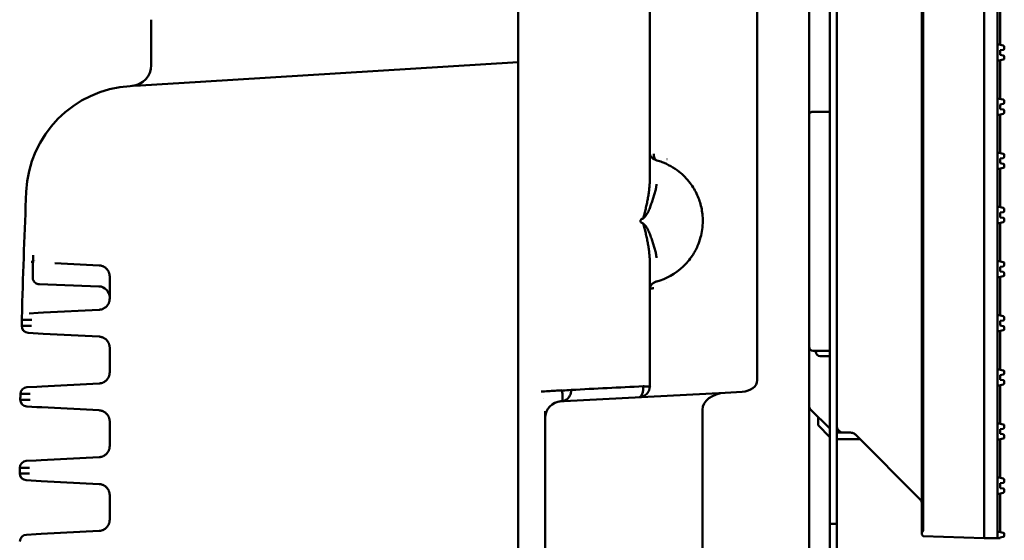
# Model space of a CAD drawing. Header units: millimetres. Extents: x 0 to 14369, y -869 to 2970.
# Tile 149 of 256: x 414 to 485, y 2136 to 2174. Entities that reach past the tile are written whole.
import ezdxf

# ---------------------------------------------------------------- set-up
doc = ezdxf.new("R2010")
doc.units = ezdxf.units.MM
doc.header["$LTSCALE"] = 10
doc.layers.add('Sichtbar (ISO)', color=7, linetype='Continuous', lineweight=50)

msp = doc.modelspace()

# ---------------------------------------------------------------- linework, layer by layer
at = {"layer": 'Sichtbar (ISO)'}
for p, q in [((472.631, 2637.664), (472.631, 2135.364)), ((473.131, 2637.664), (473.131, 2135.364)), ((479.281, 2137.004), (479.281, 2636.024)), ((479.281, 2636.024), (479.281, 2137.004)), ((479.367, 2137.266), (479.367, 2635.761)), ((479.367, 2635.761), (479.367, 2137.266)), ((483.781, 2635.915), (483.781, 2137.112)), ((483.781, 2137.112), (483.781, 2635.915)), ((467.391, 2545.838), (467.391, 2148.009)), ((471.131, 2160.717), (471.131, 2305.348)), ((459.631, 2164.44), (459.631, 2229.366)), ((450.131, 2044.16), (450.131, 2209.776)), ((484.731, 2172.265), (484.731, 2174.965)), ((484.931, 2172.221), (484.931, 2175.01)), ((423.631, 2174.035), (423.631, 2170.753)), ((485.152, 2172.172), (484.731, 2172.265)), ((484.731, 2172.265), (484.731, 2171.059)), ((485.231, 2171.961), (485.231, 2172.074)), ((484.931, 2171.832), (485.145, 2171.862)), ((484.931, 2171.832), (484.931, 2171.492)), ((485.145, 2171.462), (484.931, 2171.492)), ((485.231, 2171.25), (485.231, 2171.363)), ((450.131, 2170.963), (427.187, 2169.56)), ((484.731, 2171.059), (485.152, 2171.152)), ((484.731, 2168.359), (484.731, 2171.059)), ((484.931, 2168.315), (484.931, 2171.103)), ((459.631, 2170.176), (459.631, 2170.176)), ((422.112, 2169.25), (422.273, 2169.26)), ((422.242, 2169.257), (422.233, 2169.257)), ((422.354, 2169.264), (422.865, 2169.296)), ((422.865, 2169.296), (427.187, 2169.56)), ((459.631, 2169.18), (459.631, 2169.18)), ((485.152, 2168.266), (484.731, 2168.359)), ((484.731, 2168.359), (484.731, 2167.153)), ((484.931, 2167.926), (485.145, 2167.956)), ((484.931, 2167.926), (484.931, 2167.586)), ((485.231, 2168.055), (485.231, 2168.168)), ((472.631, 2167.386), (471.431, 2167.386)), ((471.431, 2167.386), (472.631, 2167.386)), ((484.731, 2167.153), (485.152, 2167.246)), ((484.731, 2164.449), (484.731, 2167.153)), ((485.145, 2167.556), (484.931, 2167.586)), ((484.931, 2164.404), (484.931, 2167.197)), ((485.231, 2167.344), (485.231, 2167.457)), ((459.631, 2164.44), (459.631, 2164.44)), ((459.631, 2162.471), (459.631, 2164.44)), ((485.152, 2164.355), (484.731, 2164.449)), ((484.731, 2164.449), (484.731, 2163.242)), ((485.231, 2164.145), (485.231, 2164.258)), ((460.876, 2163.982), (460.874, 2163.982)), ((484.931, 2164.016), (485.145, 2164.046)), ((484.931, 2164.016), (484.931, 2163.675)), ((485.145, 2163.645), (484.931, 2163.675)), ((485.231, 2163.434), (485.231, 2163.546)), ((484.731, 2163.242), (485.152, 2163.336)), ((484.731, 2160.542), (484.731, 2163.242)), ((484.931, 2160.498), (484.931, 2163.287)), ((459.459, 2160.968), (459.461, 2160.968)), ((459.81, 2160.961), (459.81, 2160.961)), ((471.131, 2160.717), (471.131, 2158.311)), ((471.131, 2158.311), (471.131, 2160.717)), ((485.152, 2160.449), (484.731, 2160.542)), ((484.731, 2160.542), (484.731, 2159.336)), ((484.931, 2160.109), (485.145, 2160.14)), ((484.931, 2160.109), (484.931, 2159.769)), ((485.231, 2160.239), (485.231, 2160.351)), ((484.731, 2159.336), (485.152, 2159.43)), ((484.731, 2156.636), (484.731, 2159.336)), ((485.145, 2159.739), (484.931, 2159.769)), ((484.931, 2156.592), (484.931, 2159.381)), ((485.231, 2159.527), (485.231, 2159.64)), ((459.459, 2158.062), (459.461, 2158.062)), ((459.81, 2158.068), (459.811, 2158.068)), ((459.852, 2157.946), (459.852, 2157.946)), ((471.131, 2114.717), (471.131, 2158.311)), ((415.096, 2156.554), (414.957, 2156.561)), ((415.124, 2156.552), (415.124, 2156.552)), ((419.873, 2156.304), (416.671, 2156.471)), ((459.631, 2156.557), (459.631, 2154.588)), ((485.152, 2156.543), (484.731, 2156.636)), ((484.731, 2156.636), (484.731, 2155.43)), ((485.231, 2156.332), (485.231, 2156.445)), ((484.931, 2156.203), (485.145, 2156.233)), ((484.931, 2156.203), (484.931, 2155.863)), ((485.145, 2155.833), (484.931, 2155.863)), ((485.231, 2155.621), (485.231, 2155.734)), ((420.631, 2155.505), (420.631, 2153.903)), ((460.873, 2155.045), (460.873, 2155.045)), ((484.731, 2155.43), (485.152, 2155.523)), ((484.731, 2152.73), (484.731, 2155.43)), ((484.931, 2152.686), (484.931, 2155.474)), ((415.557, 2154.941), (419.859, 2154.791)), ((459.631, 2147.601), (459.631, 2154.588)), ((414.811, 2152.839), (415.474, 2152.874)), ((415.474, 2152.874), (415.84, 2152.893)), ((415.84, 2152.893), (419.873, 2153.104)), ((414.338, 2152.365), (414.6, 2152.365)), ((414.6, 2152.365), (414.999, 2152.365)), ((485.152, 2152.637), (484.731, 2152.73)), ((484.731, 2152.73), (484.731, 2151.524)), ((484.931, 2152.297), (485.145, 2152.327)), ((484.931, 2152.297), (484.931, 2151.957)), ((485.231, 2152.426), (485.231, 2152.539)), ((414.509, 2151.933), (414.278, 2151.933)), ((414.278, 2151.933), (414.278, 2151.933)), ((414.989, 2151.933), (414.509, 2151.933)), ((415.462, 2151.395), (414.752, 2151.432)), ((484.731, 2151.524), (485.152, 2151.617)), ((484.731, 2148.824), (484.731, 2151.524)), ((485.145, 2151.927), (484.931, 2151.957)), ((484.931, 2148.779), (484.931, 2151.568)), ((485.231, 2151.715), (485.231, 2151.828)), ((415.827, 2151.376), (415.462, 2151.395)), ((419.873, 2151.164), (415.827, 2151.376)), ((420.631, 2150.365), (420.631, 2148.583)), ((471.431, 2150.134), (472.631, 2150.134)), ((471.431, 2150.134), (472.631, 2150.134)), ((471.631, 2150.134), (471.631, 2150.064)), ((471.631, 2150.064), (471.631, 2150.134)), ((471.931, 2149.764), (472.631, 2149.764)), ((471.931, 2149.764), (472.631, 2149.764)), ((485.152, 2148.73), (484.731, 2148.824)), ((484.731, 2148.824), (484.731, 2147.617)), ((485.231, 2148.52), (485.231, 2148.633)), ((484.931, 2148.391), (485.145, 2148.421)), ((484.931, 2148.391), (484.931, 2148.05)), ((485.145, 2148.02), (484.931, 2148.05)), ((485.231, 2147.809), (485.231, 2147.921)), ((414.656, 2147.511), (415.367, 2147.548)), ((415.367, 2147.548), (415.731, 2147.567)), ((415.731, 2147.567), (419.873, 2147.784)), ((459.405, 2147.564), (459.405, 2147.564)), ((459.628, 2147.59), (459.628, 2147.59)), ((466.3, 2147.181), (465.066, 2147.116)), ((484.731, 2147.617), (485.152, 2147.711)), ((484.731, 2144.917), (484.731, 2147.617)), ((484.931, 2144.873), (484.931, 2147.662)), ((414.408, 2146.613), (414.177, 2146.613)), ((414.177, 2146.613), (414.177, 2146.613)), ((414.183, 2147.029), (414.414, 2147.029)), ((414.183, 2147.029), (414.183, 2147.029)), ((414.887, 2146.613), (414.408, 2146.613)), ((414.414, 2147.029), (414.893, 2147.029)), ((451.931, 2146.703), (451.931, 2146.705)), ((465.065, 2147.116), (453.445, 2146.507)), ((453.504, 2146.511), (453.504, 2146.51)), ((465.065, 2147.116), (465.066, 2147.116)), ((415.36, 2146.08), (414.651, 2146.117)), ((415.724, 2146.061), (415.36, 2146.08)), ((419.873, 2145.844), (415.724, 2146.061)), ((463.431, 2145.874), (463.431, 2127.154)), ((471.218, 2145.933), (472.631, 2144.521)), ((471.218, 2145.933), (471.218, 2145.933)), ((420.631, 2145.045), (420.631, 2143.263)), ((452.074, 2127.731), (452.074, 2145.296)), ((471.781, 2145.371), (471.781, 2144.764)), ((471.781, 2144.764), (472.631, 2143.914)), ((485.152, 2144.824), (484.731, 2144.917)), ((484.731, 2144.917), (484.731, 2143.711)), ((484.931, 2144.484), (485.145, 2144.515)), ((484.931, 2144.484), (484.931, 2144.144)), ((485.231, 2144.614), (485.231, 2144.726)), ((473.131, 2144.235), (473.631, 2144.235)), ((473.631, 2144.235), (473.131, 2144.235)), ((473.131, 2143.764), (474.781, 2143.764)), ((473.631, 2144.235), (474.124, 2144.235)), ((474.124, 2144.235), (473.631, 2144.235)), ((474.328, 2144.192), (474.328, 2144.192)), ((479.134, 2139.432), (474.477, 2144.088)), ((479.134, 2139.432), (474.477, 2144.088)), ((474.781, 2143.764), (474.781, 2143.785)), ((484.731, 2143.711), (485.152, 2143.805)), ((484.731, 2141.011), (484.731, 2143.711)), ((485.145, 2144.114), (484.931, 2144.144)), ((484.931, 2140.967), (484.931, 2143.756)), ((485.231, 2143.902), (485.231, 2144.015)), ((475.052, 2143.514), (475.052, 2143.514)), ((414.608, 2142.188), (415.318, 2142.225)), ((415.318, 2142.225), (415.681, 2142.244)), ((415.681, 2142.244), (419.873, 2142.464)), ((414.134, 2141.701), (414.365, 2141.701)), ((414.134, 2141.701), (414.134, 2141.701)), ((414.365, 2141.701), (414.844, 2141.701)), ((414.364, 2141.29), (414.133, 2141.29)), ((414.133, 2141.29), (414.133, 2141.29)), ((414.842, 2141.29), (414.364, 2141.29)), ((415.316, 2140.762), (414.607, 2140.8)), ((415.68, 2140.743), (415.316, 2140.762)), ((485.152, 2140.918), (484.731, 2141.011)), ((484.731, 2141.011), (484.731, 2139.805)), ((485.231, 2140.707), (485.231, 2140.82)), ((419.873, 2140.524), (415.68, 2140.743)), ((484.931, 2140.578), (485.145, 2140.608)), ((484.931, 2140.578), (484.931, 2140.238)), ((485.145, 2140.208), (484.931, 2140.238)), ((485.231, 2139.996), (485.231, 2140.109)), ((420.631, 2139.725), (420.631, 2137.943)), ((479.134, 2139.432), (479.134, 2139.431)), ((479.281, 2139.785), (479.281, 2139.785)), ((479.281, 2139.785), (479.281, 2139.785)), ((484.731, 2139.805), (485.152, 2139.898)), ((484.731, 2137.105), (484.731, 2139.805)), ((484.931, 2137.061), (484.931, 2139.849)), ((472.631, 2137.664), (472.631, 1635.364)), ((472.631, 2137.664), (473.131, 2137.664)), ((473.131, 2137.664), (473.131, 1635.364)), ((414.617, 2136.869), (415.326, 2136.906)), ((415.326, 2136.906), (415.69, 2136.925)), ((415.69, 2136.925), (419.873, 2137.144)), ((479.281, 2137.004), (479.281, 2136.871)), ((479.281, 2136.871), (479.281, 2137.004)), ((479.281, 2136.871), (479.381, 2136.768)), ((479.381, 2136.768), (479.281, 2136.871)), ((483.781, 2136.614), (479.381, 2136.768)), ((479.381, 2136.768), (483.781, 2136.614)), ((483.781, 2136.813), (483.781, 2137.112)), ((483.781, 2137.112), (483.781, 2136.813)), ((483.781, 2136.614), (483.781, 2136.813)), ((483.781, 2136.614), (484.731, 2136.614)), ((485.152, 2137.012), (484.731, 2137.105)), ((484.731, 2137.105), (484.731, 2136.614)), ((484.931, 2136.614), (484.731, 2136.614)), ((484.931, 2136.672), (485.145, 2136.702)), ((484.931, 2136.672), (484.931, 2136.614)), ((485.231, 2136.801), (485.231, 2136.914))]:
    msp.add_line(p, q, dxfattribs=at)
for centre, radius, start, end in [((485.131, 2172.074), 0.1, 0, 77.5), ((485.131, 2171.961), 0.1, 278, 0), ((485.131, 2171.363), 0.1, 0, 82), ((422.131, 2170.753), 1.5, 274.26925, 0.00299), ((422.131, 2170.753), 1.5, 274.50192, 359.997), ((485.131, 2171.25), 0.1, 282.5, 0), ((422.601, 2161.265), 8, 93.5, 177.48513), ((485.131, 2168.055), 0.1, 278, 0), ((485.131, 2168.168), 0.1, 0, 77.5), ((485.131, 2167.457), 0.1, 0, 82), ((485.131, 2167.344), 0.1, 282.5, 0), ((485.131, 2164.258), 0.1, 0, 77.5), ((485.131, 2164.145), 0.1, 278, 0), ((485.131, 2163.546), 0.1, 0, 82), ((485.131, 2163.434), 0.1, 282.5, 0), ((910.253, 2139.847), 496.123, 177.48515, 178.46412), ((485.131, 2160.239), 0.1, 278, 0), ((485.131, 2160.351), 0.1, 0, 77.5), ((485.131, 2159.64), 0.1, 0, 82), ((485.131, 2159.527), 0.1, 282.5, 0), ((415.604, 2157.028), 0.5, 223.19407, 223.20188), ((485.131, 2156.445), 0.1, 0, 77.5), ((485.131, 2156.332), 0.1, 278, 0), ((485.131, 2155.734), 0.1, 0, 82), ((485.131, 2155.621), 0.1, 282.5, 0), ((419.831, 2153.991), 0.8, 0, 88), ((910.264, 2139.846), 496.133, 178.46412, 178.60401), ((485.131, 2152.426), 0.1, 278, 0), ((485.131, 2152.539), 0.1, 0, 77.5), ((414.778, 2151.931), 0.5, 179.78809, 267), ((485.131, 2151.828), 0.1, 0, 82), ((485.131, 2151.715), 0.1, 282.5, 0), ((471.431, 2150.434), 0.3, 180, 270), ((471.431, 2150.434), 0.3, 180, 270), ((471.931, 2150.064), 0.3, 180, 270), ((471.931, 2150.064), 0.3, 180, 270), ((485.131, 2148.633), 0.1, 0, 77.5), ((485.131, 2148.52), 0.1, 278, 0), ((485.131, 2147.921), 0.1, 0, 82), ((414.682, 2147.011), 0.5, 93, 177.98482), ((485.131, 2147.809), 0.1, 282.5, 0), ((414.677, 2146.617), 0.5, 180.40206, 267), ((453.274, 2145.296), 1.2, 93, 180), ((471.431, 2146.145), 0.3, 180, 224.93211), ((471.431, 2146.145), 0.3, 180, 224.90175), ((471.431, 2146.145), 0.3, 224.93211, 225.0088), ((471.431, 2146.145), 0.3, 224.90175, 225.02216), ((473.631, 2144.735), 0.5, 180, 270), ((473.631, 2144.735), 0.5, 180, 270), ((485.131, 2144.614), 0.1, 278, 0), ((485.131, 2144.726), 0.1, 0, 77.5), ((485.131, 2144.015), 0.1, 0, 82), ((485.131, 2143.902), 0.1, 282.5, 0), ((414.634, 2141.689), 0.5, 93, 178.6017), ((414.633, 2141.299), 0.5, 181.01712, 267), ((485.131, 2140.82), 0.1, 0, 77.5), ((485.131, 2140.707), 0.1, 278, 0), ((485.131, 2140.109), 0.1, 0, 82), ((485.131, 2139.996), 0.1, 282.5, 0), ((414.643, 2136.369), 0.5, 93, 179.21738), ((485.131, 2136.801), 0.1, 278, 0), ((485.131, 2136.914), 0.1, 0, 77.5)]:
    msp.add_arc(centre, radius, start, end, dxfattribs=at)
for centre, major_axis, ratio, start_param, end_param in [((460.277, 2164.362), (-0.134, -0.482), 0.693733, 4.903601, 6.28218), ((415.056, 2155.549), (-0.048, -1.495), 0.00638, 2.159452, 2.308063), ((415.604, 2157.028), (-0.017, -0.5), 0.999969, 4.712389, 4.838804), ((460.139, 2154.58), (-0.508, 0), 0.98626, 6.263861, 6.267424), ((466.26, 2147.98), (-1.131, -0.059), 0.706622, 1.56961, 3.104577), ((508.199, 2146.102), (3.36, 215.939), 0.435346, 1.573277, 1.575203), ((453.225, 2147.297), (0.136, -2.596), 0.435252, 1.25803, 1.258168), ((465.128, 2145.918), (-1.696, -0.089), 0.706622, 4.711596, 6.24551), ((465.776, 2141.119), (0.458, 160.059), 0.32265, 1.568084, 1.570652), ((478.805, 2137.288), (0.555, -0.1), 0.884462, 5.879949, 6.440839), ((478.805, 2137.288), (0.555, -0.1), 0.884462, 5.879949, 6.440839)]:
    msp.add_ellipse(centre, major_axis=major_axis, ratio=ratio, start_param=start_param, end_param=end_param, dxfattribs=at)
for points in [[(422.233, 2169.257), (422.233, 2169.257), (422.246, 2169.258), (422.273, 2169.26)], [(458.954, 2159.514), (458.954, 2159.48), (458.979, 2159.422), (459.057, 2159.367), (459.125, 2159.346), (459.161, 2159.331)], [(459.206, 2159.157), (459.191, 2159.215), (459.176, 2159.273), (459.161, 2159.331)], [(459.476, 2157.986), (459.475, 2157.986), (459.474, 2157.986), (459.473, 2157.986)], [(415.165, 2156.55), (415.165, 2156.55), (415.165, 2156.55), (415.165, 2156.55)], [(415.091, 2156.376), (415.091, 2156.377), (415.091, 2156.378), (415.091, 2156.379)], [(415.557, 2154.941), (415.557, 2154.941), (415.557, 2154.941), (415.557, 2154.941)], [(453.303, 2147.294), (453.327, 2147.288), (453.352, 2147.284), (453.379, 2147.281)], [(453.379, 2147.281), (453.541, 2147.266), (453.751, 2147.305), (453.957, 2147.316)], [(459.158, 2147.581), (457.424, 2147.49), (455.69, 2147.407), (453.957, 2147.316)], [(459.735, 2147.599), (459.736, 2147.599), (459.736, 2147.599), (459.737, 2147.599)], [(453.222, 2146.497), (453.171, 2146.495), (453.119, 2146.489), (453.069, 2146.48)], [(453.222, 2146.497), (453.227, 2146.497), (453.233, 2146.497), (453.239, 2146.498)], [(453.381, 2146.52), (453.335, 2146.508), (453.288, 2146.501), (453.239, 2146.498)], [(453.333, 2146.794), (453.334, 2146.793), (453.335, 2146.791), (453.336, 2146.79)], [(453.48, 2146.553), (453.48, 2146.552), (453.481, 2146.551), (453.482, 2146.55)], [(459.272, 2146.927), (459.272, 2146.927), (459.272, 2146.928), (459.272, 2146.928)], [(459.272, 2146.868), (459.272, 2146.87), (459.272, 2146.872), (459.272, 2146.874)], [(452.073, 2145.296), (452.073, 2145.297), (452.073, 2145.297), (452.073, 2145.297)], [(452.074, 2145.339), (452.074, 2145.34), (452.074, 2145.34), (452.074, 2145.341)], [(479.134, 2139.432), (479.134, 2139.431), (479.134, 2139.431), (479.135, 2139.431)], [(479.153, 2139.411), (479.147, 2139.418), (479.141, 2139.425), (479.135, 2139.431)], [(479.153, 2139.412), (479.147, 2139.418), (479.141, 2139.425), (479.135, 2139.431)]]:
    msp.add_open_spline(points, degree=3, dxfattribs=at)
for points, knots in [([(471.131, 2167.221), (471.131, 2167.222), (471.131, 2167.222), (471.131, 2167.236), (471.134, 2167.25), (471.146, 2167.275), (471.155, 2167.288), (471.184, 2167.318), (471.208, 2167.335), (471.265, 2167.36), (471.296, 2167.37), (471.362, 2167.383), (471.396, 2167.386), (471.431, 2167.386)], [-0.00028019, -0.00028019, -0.00028019, -0.00028019, 0, 0, 0.00828362, 0.00828362, 0.01645002, 0.01645002, 0.02897172, 0.02897172, 0.04003078, 0.04003078, 0.05044576, 0.05044576, 0.05044576, 0.05044576]), ([(471.431, 2167.386), (471.396, 2167.386), (471.362, 2167.383), (471.296, 2167.37), (471.265, 2167.36), (471.208, 2167.335), (471.184, 2167.318), (471.155, 2167.288), (471.146, 2167.275), (471.134, 2167.25), (471.131, 2167.236), (471.131, 2167.222), (471.131, 2167.222), (471.131, 2167.221)], [-0.05044576, -0.05044576, -0.05044576, -0.05044576, -0.04003078, -0.04003078, -0.02897172, -0.02897172, -0.01645002, -0.01645002, -0.00828362, -0.00828362, 0, 0, 0.00028019, 0.00028019, 0.00028019, 0.00028019]), ([(460.135, 2163.882), (460.101, 2163.893), (460.071, 2163.904), (460.005, 2163.932), (459.967, 2163.949), (459.895, 2163.99), (459.861, 2164.013), (459.794, 2164.068), (459.762, 2164.102), (459.704, 2164.178), (459.68, 2164.222), (459.644, 2164.317), (459.633, 2164.369), (459.631, 2164.427), (459.631, 2164.434), (459.631, 2164.44)], [0, 0, 0, 0, 0.0140673, 0.0140673, 0.03129952, 0.03129952, 0.04500809, 0.04500809, 0.05913525, 0.05913525, 0.07403453, 0.07403453, 0.08978556, 0.08978556, 0.0917093, 0.0917093, 0.0917093, 0.0917093]), ([(460.142, 2155.147), (460.809, 2155.333), (461.471, 2155.681), (462.282, 2156.45), (462.507, 2156.711), (462.846, 2157.224), (462.975, 2157.458), (463.17, 2157.906), (463.244, 2158.114), (463.401, 2158.697), (463.458, 2159.098), (463.461, 2159.827), (463.424, 2160.166), (463.286, 2160.798), (463.184, 2161.098), (462.918, 2161.69), (462.743, 2161.979), (462.31, 2162.557), (462.035, 2162.833), (461.362, 2163.368), (460.945, 2163.597), (460.396, 2163.804), (460.269, 2163.845), (460.142, 2163.881)], [0, 0, 0, 0, 0.303824, 0.303824, 0.430084, 0.430084, 0.520136, 0.520136, 0.590205, 0.590205, 0.708785, 0.708785, 0.809102, 0.809102, 0.908174, 0.908174, 1.023086, 1.023086, 1.168967, 1.168967, 1.364991, 1.364991, 1.422911, 1.422911, 1.422911, 1.422911]), ([(460.119, 2162.175), (460.119, 2162.168), (460.118, 2162.162), (460.118, 2162.155), (460.117, 2162.149), (460.117, 2162.142), (460.116, 2162.136), (460.115, 2162.123), (460.114, 2162.11), (460.113, 2162.097), (460.11, 2162.071), (460.107, 2162.045), (460.103, 2162.019), (460.1, 2161.993), (460.096, 2161.967), (460.091, 2161.941), (460.087, 2161.915), (460.082, 2161.889), (460.077, 2161.863), (460.066, 2161.811), (460.055, 2161.759), (460.042, 2161.706), (460.029, 2161.654), (460.014, 2161.602), (459.999, 2161.549), (459.969, 2161.445), (459.935, 2161.339), (459.901, 2161.234), (459.866, 2161.128), (459.83, 2161.022), (459.795, 2160.916), (459.76, 2160.809), (459.726, 2160.702), (459.689, 2160.596), (459.652, 2160.489), (459.612, 2160.383), (459.565, 2160.28), (459.518, 2160.176), (459.464, 2160.075), (459.398, 2159.977), (459.365, 2159.928), (459.329, 2159.881), (459.29, 2159.834), (459.25, 2159.787), (459.208, 2159.741), (459.161, 2159.697)], [0, 0, 0, 0, 0.0078125, 0.0078125, 0.0078125, 0.015625, 0.015625, 0.015625, 0.03125, 0.03125, 0.03125, 0.0625, 0.0625, 0.0625, 0.09375, 0.09375, 0.09375, 0.125, 0.125, 0.125, 0.1875, 0.1875, 0.1875, 0.25, 0.25, 0.25, 0.375, 0.375, 0.375, 0.5, 0.5, 0.5, 0.625, 0.625, 0.625, 0.75, 0.75, 0.75, 0.875, 0.875, 0.875, 0.9375, 0.9375, 0.9375, 1, 1, 1, 1]), ([(459.229, 2159.963), (459.236, 2159.99), (459.243, 2160.017), (459.25, 2160.043), (459.279, 2160.159), (459.307, 2160.276), (459.334, 2160.392), (459.362, 2160.508), (459.388, 2160.625), (459.413, 2160.741), (459.438, 2160.858), (459.461, 2160.974), (459.483, 2161.091), (459.504, 2161.207), (459.524, 2161.324), (459.542, 2161.44), (459.559, 2161.555), (459.575, 2161.671), (459.588, 2161.786), (459.595, 2161.844), (459.6, 2161.901), (459.606, 2161.959), (459.611, 2162.016), (459.615, 2162.073), (459.619, 2162.13), (459.621, 2162.159), (459.623, 2162.187), (459.624, 2162.216), (459.628, 2162.301), (459.631, 2162.386), (459.631, 2162.471)], [0.0962249, 0.0962249, 0.0962249, 0.0962249, 0.125, 0.125, 0.125, 0.25, 0.25, 0.25, 0.375, 0.375, 0.375, 0.5, 0.5, 0.5, 0.625, 0.625, 0.625, 0.75, 0.75, 0.75, 0.8125, 0.8125, 0.8125, 0.875, 0.875, 0.875, 0.90625, 0.90625, 0.90625, 1, 1, 1, 1]), ([(459.161, 2159.697), (459.176, 2159.754), (459.191, 2159.812), (459.206, 2159.87), (459.214, 2159.901), (459.222, 2159.932), (459.229, 2159.963)], [0.00000001, 0.00000001, 0.00000001, 0.00000001, 0.0625, 0.0625, 0.0625, 0.09622494, 0.09622494, 0.09622494, 0.09622494]), ([(459.161, 2159.697), (459.122, 2159.68), (459.05, 2159.657), (458.977, 2159.604), (458.954, 2159.547), (458.954, 2159.514)], [0, 0, 0, 0, 0.3333333, 0.6666667, 1, 1, 1, 1]), ([(459.161, 2159.331), (459.206, 2159.287), (459.247, 2159.242), (459.285, 2159.196), (459.323, 2159.149), (459.358, 2159.102), (459.391, 2159.053), (459.456, 2158.955), (459.511, 2158.852), (459.559, 2158.747), (459.608, 2158.642), (459.649, 2158.535), (459.688, 2158.426), (459.727, 2158.318), (459.762, 2158.209), (459.799, 2158.101), (459.835, 2157.994), (459.872, 2157.887), (459.908, 2157.781), (459.943, 2157.675), (459.976, 2157.571), (460.006, 2157.467), (460.021, 2157.415), (460.034, 2157.363), (460.047, 2157.311), (460.059, 2157.26), (460.07, 2157.208), (460.079, 2157.157), (460.098, 2157.055), (460.11, 2156.953), (460.113, 2156.853)], [0, 0, 0, 0, 0.0625, 0.0625, 0.0625, 0.125, 0.125, 0.125, 0.25, 0.25, 0.25, 0.375, 0.375, 0.375, 0.5, 0.5, 0.5, 0.625, 0.625, 0.625, 0.75, 0.75, 0.75, 0.8125, 0.8125, 0.8125, 0.875, 0.875, 0.875, 1, 1, 1, 1]), ([(459.631, 2156.557), (459.631, 2156.571), (459.631, 2156.585), (459.63, 2156.6), (459.63, 2156.614), (459.63, 2156.628), (459.63, 2156.642), (459.629, 2156.67), (459.629, 2156.699), (459.628, 2156.727), (459.626, 2156.784), (459.623, 2156.841), (459.619, 2156.898), (459.615, 2156.955), (459.611, 2157.013), (459.606, 2157.07), (459.6, 2157.127), (459.594, 2157.185), (459.588, 2157.242), (459.575, 2157.358), (459.559, 2157.473), (459.542, 2157.589), (459.524, 2157.705), (459.504, 2157.821), (459.483, 2157.937), (459.461, 2158.053), (459.438, 2158.169), (459.413, 2158.286), (459.388, 2158.402), (459.362, 2158.518), (459.335, 2158.635), (459.307, 2158.751), (459.279, 2158.867), (459.25, 2158.983), (459.235, 2159.041), (459.221, 2159.099), (459.206, 2159.157)], [0, 0, 0, 0, 0.015625, 0.015625, 0.015625, 0.03125, 0.03125, 0.03125, 0.0625, 0.0625, 0.0625, 0.125, 0.125, 0.125, 0.1875, 0.1875, 0.1875, 0.25, 0.25, 0.25, 0.375, 0.375, 0.375, 0.5, 0.5, 0.5, 0.625, 0.625, 0.625, 0.75, 0.75, 0.75, 0.875, 0.875, 0.875, 0.9375, 0.9375, 0.9375, 0.9375]), ([(415.104, 2157.045), (415.106, 2157.045), (415.106, 2157.026), (415.106, 2156.988), (415.105, 2156.95), (415.104, 2156.892), (415.103, 2156.82), (415.101, 2156.747), (415.099, 2156.659), (415.096, 2156.553)], [0, 0, 0, 0, 0.3333333, 0.3333333, 0.3333333, 0.6666667, 0.6666667, 0.6666667, 1, 1, 1, 1]), ([(415.557, 2154.941), (415.504, 2154.943), (415.451, 2154.953), (415.352, 2154.99), (415.304, 2155.017), (415.221, 2155.083), (415.184, 2155.124), (415.141, 2155.19), (415.129, 2155.213), (415.108, 2155.258), (415.1, 2155.281), (415.089, 2155.319), (415.085, 2155.335), (415.081, 2155.357), (415.08, 2155.365), (415.077, 2155.383), (415.076, 2155.392), (415.075, 2155.408), (415.074, 2155.414), (415.073, 2155.431), (415.073, 2155.439), (415.072, 2155.472), (415.072, 2155.495), (415.073, 2155.573), (415.073, 2155.635), (415.077, 2155.831), (415.08, 2155.988), (415.087, 2156.236), (415.089, 2156.304), (415.091, 2156.376)], [0, 0, 0, 0, 0.0158438, 0.0158438, 0.03181, 0.03181, 0.0478296, 0.0478296, 0.0555922, 0.0555922, 0.063034, 0.063034, 0.0681959, 0.0681959, 0.0712669, 0.0712669, 0.0759691, 0.0759691, 0.0813414, 0.0813414, 0.0916563, 0.0916563, 0.1225542, 0.1225542, 0.1691288, 0.1691288, 0.2414864, 0.2414864, 0.2673356, 0.2673356, 0.2673356, 0.2673356]), ([(420.631, 2155.505), (420.631, 2155.526), (420.63, 2155.547), (420.628, 2155.568), (420.627, 2155.576), (420.627, 2155.584), (420.626, 2155.591), (420.625, 2155.598), (420.624, 2155.605), (420.623, 2155.612), (420.62, 2155.632), (420.617, 2155.653), (420.613, 2155.673), (420.607, 2155.7), (420.6, 2155.727), (420.591, 2155.753), (420.582, 2155.779), (420.573, 2155.805), (420.561, 2155.83), (420.539, 2155.88), (420.512, 2155.926), (420.482, 2155.969), (420.48, 2155.971), (420.479, 2155.974), (420.477, 2155.976), (420.465, 2155.992), (420.453, 2156.008), (420.44, 2156.023), (420.421, 2156.045), (420.402, 2156.066), (420.381, 2156.085), (420.359, 2156.106), (420.336, 2156.126), (420.311, 2156.144), (420.297, 2156.155), (420.281, 2156.166), (420.266, 2156.176), (420.249, 2156.187), (420.231, 2156.198), (420.214, 2156.207), (420.19, 2156.22), (420.165, 2156.232), (420.14, 2156.243), (420.129, 2156.247), (420.118, 2156.251), (420.107, 2156.256), (420.07, 2156.269), (420.031, 2156.28), (419.992, 2156.288), (419.973, 2156.292), (419.953, 2156.296), (419.933, 2156.298), (419.913, 2156.301), (419.893, 2156.303), (419.873, 2156.304)], [0, 0, 0, 0, 0.05, 0.05, 0.05, 0.06875, 0.06875, 0.06875, 0.085156, 0.085156, 0.085156, 0.134122, 0.134122, 0.134122, 0.2, 0.2, 0.2, 0.265233, 0.265233, 0.265233, 0.393118, 0.393118, 0.393118, 0.4, 0.4, 0.4, 0.45, 0.45, 0.45, 0.521517, 0.521517, 0.521517, 0.6, 0.6, 0.6, 0.647552, 0.647552, 0.647552, 0.7, 0.7, 0.7, 0.76953, 0.76953, 0.76953, 0.8, 0.8, 0.8, 0.9, 0.9, 0.9, 0.95, 0.95, 0.95, 1, 1, 1, 1]), ([(459.631, 2154.59), (459.631, 2154.642), (459.639, 2154.694), (459.672, 2154.791), (459.697, 2154.836), (459.758, 2154.92), (459.797, 2154.96), (459.851, 2155.005), (459.867, 2155.017), (459.906, 2155.044), (459.927, 2155.057), (459.975, 2155.084), (460.006, 2155.099), (460.072, 2155.126), (460.107, 2155.138), (460.144, 2155.148)], [0, 0, 0, 0, 0.01576964, 0.01576964, 0.03116409, 0.03116409, 0.04752616, 0.04752616, 0.0543468, 0.0543468, 0.06488948, 0.06488948, 0.07794202, 0.07794202, 0.09098713, 0.09098713, 0.09098713, 0.09098713]), ([(459.631, 2154.588), (459.631, 2154.593), (459.638, 2154.599), (459.65, 2154.606), (459.663, 2154.612), (459.682, 2154.618), (459.706, 2154.625), (459.73, 2154.632), (459.761, 2154.638), (459.797, 2154.645), (459.834, 2154.652), (459.876, 2154.659), (459.924, 2154.665)], [0, 0, 0, 0, 0.25, 0.25, 0.25, 0.5, 0.5, 0.5, 0.75, 0.75, 0.75, 0.9999776, 0.9999776, 0.9999776, 0.9999776]), ([(419.873, 2153.104), (419.893, 2153.105), (419.913, 2153.107), (419.933, 2153.11), (419.94, 2153.111), (419.948, 2153.112), (419.955, 2153.113), (419.962, 2153.114), (419.968, 2153.115), (419.975, 2153.116), (420.02, 2153.124), (420.064, 2153.136), (420.107, 2153.152), (420.118, 2153.156), (420.129, 2153.161), (420.14, 2153.165), (420.165, 2153.176), (420.19, 2153.187), (420.214, 2153.2), (420.248, 2153.219), (420.28, 2153.24), (420.311, 2153.263), (420.335, 2153.282), (420.359, 2153.301), (420.381, 2153.322), (420.387, 2153.328), (420.393, 2153.334), (420.399, 2153.341), (420.413, 2153.355), (420.427, 2153.369), (420.44, 2153.384), (420.453, 2153.399), (420.465, 2153.415), (420.477, 2153.432), (420.494, 2153.455), (420.51, 2153.479), (420.524, 2153.504), (420.538, 2153.528), (420.55, 2153.552), (420.561, 2153.577), (420.572, 2153.602), (420.582, 2153.628), (420.591, 2153.654), (420.598, 2153.674), (420.603, 2153.694), (420.608, 2153.715), (420.61, 2153.721), (420.611, 2153.728), (420.613, 2153.734), (420.615, 2153.743), (420.616, 2153.752), (420.618, 2153.761), (420.62, 2153.773), (420.622, 2153.785), (420.624, 2153.796), (420.628, 2153.832), (420.631, 2153.867), (420.631, 2153.903)], [0, 0, 0, 0, 0.05, 0.05, 0.05, 0.06875, 0.06875, 0.06875, 0.085156, 0.085156, 0.085156, 0.2, 0.2, 0.2, 0.230209, 0.230209, 0.230209, 0.3, 0.3, 0.3, 0.4, 0.4, 0.4, 0.477659, 0.477659, 0.477659, 0.5, 0.5, 0.5, 0.55, 0.55, 0.55, 0.6, 0.6, 0.6, 0.670198, 0.670198, 0.670198, 0.734637, 0.734637, 0.734637, 0.8, 0.8, 0.8, 0.85, 0.85, 0.85, 0.86537, 0.86537, 0.86537, 0.8875, 0.8875, 0.8875, 0.915625, 0.915625, 0.915625, 1, 1, 1, 1]), ([(420.631, 2150.365), (420.631, 2150.386), (420.63, 2150.407), (420.628, 2150.428), (420.627, 2150.436), (420.627, 2150.444), (420.626, 2150.451), (420.625, 2150.458), (420.624, 2150.465), (420.623, 2150.472), (420.62, 2150.492), (420.617, 2150.513), (420.613, 2150.533), (420.607, 2150.56), (420.6, 2150.587), (420.591, 2150.613), (420.582, 2150.639), (420.573, 2150.665), (420.561, 2150.69), (420.539, 2150.74), (420.512, 2150.786), (420.482, 2150.829), (420.48, 2150.831), (420.479, 2150.834), (420.477, 2150.836), (420.465, 2150.852), (420.453, 2150.868), (420.44, 2150.883), (420.421, 2150.905), (420.402, 2150.926), (420.381, 2150.945), (420.359, 2150.966), (420.336, 2150.986), (420.311, 2151.004), (420.297, 2151.015), (420.281, 2151.026), (420.266, 2151.036), (420.249, 2151.047), (420.231, 2151.058), (420.214, 2151.067), (420.19, 2151.08), (420.165, 2151.092), (420.14, 2151.103), (420.129, 2151.107), (420.118, 2151.111), (420.107, 2151.116), (420.07, 2151.129), (420.031, 2151.14), (419.992, 2151.148), (419.973, 2151.152), (419.953, 2151.156), (419.933, 2151.158), (419.913, 2151.161), (419.893, 2151.163), (419.873, 2151.164)], [0, 0, 0, 0, 0.05, 0.05, 0.05, 0.06875, 0.06875, 0.06875, 0.085156, 0.085156, 0.085156, 0.134122, 0.134122, 0.134122, 0.2, 0.2, 0.2, 0.265233, 0.265233, 0.265233, 0.393118, 0.393118, 0.393118, 0.4, 0.4, 0.4, 0.45, 0.45, 0.45, 0.521517, 0.521517, 0.521517, 0.6, 0.6, 0.6, 0.647552, 0.647552, 0.647552, 0.7, 0.7, 0.7, 0.76953, 0.76953, 0.76953, 0.8, 0.8, 0.8, 0.9, 0.9, 0.9, 0.95, 0.95, 0.95, 1, 1, 1, 1]), ([(419.873, 2147.784), (419.893, 2147.785), (419.913, 2147.787), (419.933, 2147.79), (419.94, 2147.791), (419.948, 2147.792), (419.955, 2147.793), (419.962, 2147.794), (419.968, 2147.795), (419.975, 2147.796), (420.02, 2147.804), (420.064, 2147.816), (420.107, 2147.832), (420.118, 2147.836), (420.129, 2147.841), (420.14, 2147.845), (420.165, 2147.856), (420.19, 2147.867), (420.214, 2147.88), (420.248, 2147.899), (420.28, 2147.92), (420.311, 2147.943), (420.335, 2147.962), (420.359, 2147.981), (420.381, 2148.002), (420.387, 2148.008), (420.393, 2148.014), (420.399, 2148.021), (420.413, 2148.035), (420.427, 2148.049), (420.44, 2148.064), (420.453, 2148.079), (420.465, 2148.095), (420.477, 2148.112), (420.494, 2148.135), (420.51, 2148.159), (420.524, 2148.184), (420.538, 2148.208), (420.55, 2148.232), (420.561, 2148.257), (420.572, 2148.282), (420.582, 2148.308), (420.591, 2148.334), (420.598, 2148.354), (420.603, 2148.374), (420.608, 2148.395), (420.61, 2148.401), (420.611, 2148.408), (420.613, 2148.414), (420.615, 2148.423), (420.616, 2148.432), (420.618, 2148.441), (420.62, 2148.453), (420.622, 2148.465), (420.624, 2148.476), (420.628, 2148.512), (420.631, 2148.547), (420.631, 2148.583)], [0, 0, 0, 0, 0.05, 0.05, 0.05, 0.06875, 0.06875, 0.06875, 0.085156, 0.085156, 0.085156, 0.2, 0.2, 0.2, 0.230209, 0.230209, 0.230209, 0.3, 0.3, 0.3, 0.4, 0.4, 0.4, 0.477659, 0.477659, 0.477659, 0.5, 0.5, 0.5, 0.55, 0.55, 0.55, 0.6, 0.6, 0.6, 0.670198, 0.670198, 0.670198, 0.734637, 0.734637, 0.734637, 0.8, 0.8, 0.8, 0.85, 0.85, 0.85, 0.86537, 0.86537, 0.86537, 0.8875, 0.8875, 0.8875, 0.915625, 0.915625, 0.915625, 1, 1, 1, 1]), ([(453.303, 2147.294), (453.134, 2147.284), (452.796, 2147.263), (452.288, 2147.222), (451.95, 2147.201), (451.781, 2147.191)], [0, 0, 0, 0, 0.3333333, 0.6666667, 1, 1, 1, 1]), ([(453.245, 2146.498), (453.26, 2146.499), (453.288, 2146.511), (453.316, 2146.555), (453.332, 2146.625), (453.337, 2146.718), (453.334, 2146.834), (453.326, 2146.964), (453.315, 2147.118), (453.309, 2147.205), (453.306, 2147.249), (453.304, 2147.28), (453.303, 2147.294)], [0.0121565, 0.0121565, 0.0121565, 0.0121565, 0.1155971, 0.2322991, 0.3493194, 0.4657271, 0.5807364, 0.6940285, 0.8062593, 0.8859758, 0.9427779, 0.9999979, 0.9999979, 0.9999979, 0.9999979]), ([(453.957, 2147.316), (453.957, 2147.3), (453.956, 2147.269), (453.952, 2147.223), (453.942, 2147.134), (453.9, 2146.976), (453.832, 2146.843), (453.744, 2146.725), (453.637, 2146.632), (453.516, 2146.562), (453.427, 2146.531), (453.381, 2146.52)], [0, 0, 0, 0, 0.0579669, 0.1153445, 0.1955218, 0.3074865, 0.4196905, 0.5334082, 0.6489448, 0.7657654, 0.8830302, 0.8830302, 0.8830302, 0.8830302]), ([(458.873, 2146.792), (458.895, 2146.793), (458.942, 2146.798), (459.01, 2146.809), (459.148, 2146.853), (459.272, 2146.92), (459.39, 2147.012), (459.486, 2147.116), (459.564, 2147.255), (459.592, 2147.334), (459.615, 2147.417), (459.628, 2147.505), (459.63, 2147.553), (459.631, 2147.577), (459.631, 2147.593), (459.631, 2147.601)], [0.0000008, 0.0000008, 0.0000008, 0.0000008, 0.0738501, 0.1478406, 0.2525801, 0.3568922, 0.4594548, 0.5595982, 0.6593242, 0.7304967, 0.8021993, 0.8746998, 0.9264236, 0.9631597, 0.9999994, 0.9999994, 0.9999994, 0.9999994]), ([(458.873, 2146.792), (458.883, 2146.792), (458.894, 2146.794), (458.904, 2146.797), (458.914, 2146.8), (458.924, 2146.804), (458.934, 2146.81), (458.954, 2146.821), (458.972, 2146.836), (458.99, 2146.856), (459.008, 2146.876), (459.025, 2146.9), (459.041, 2146.929), (459.057, 2146.957), (459.071, 2146.99), (459.084, 2147.026), (459.098, 2147.062), (459.109, 2147.102), (459.119, 2147.145), (459.129, 2147.187), (459.138, 2147.232), (459.144, 2147.28), (459.147, 2147.303), (459.15, 2147.327), (459.152, 2147.352), (459.154, 2147.376), (459.156, 2147.401), (459.157, 2147.426), (459.158, 2147.452), (459.159, 2147.477), (459.159, 2147.503), (459.159, 2147.516), (459.159, 2147.529), (459.158, 2147.542), (459.158, 2147.548), (459.158, 2147.555), (459.158, 2147.561), (459.158, 2147.568), (459.158, 2147.574), (459.158, 2147.581)], [0, 0, 0, 0, 0.061855, 0.061855, 0.061855, 0.124044, 0.124044, 0.124044, 0.249637, 0.249637, 0.249637, 0.376845, 0.376845, 0.376845, 0.504447, 0.504447, 0.504447, 0.630488, 0.630488, 0.630488, 0.754511, 0.754511, 0.754511, 0.816015, 0.816015, 0.816015, 0.877272, 0.877272, 0.877272, 0.938492, 0.938492, 0.938492, 0.969188, 0.969188, 0.969188, 0.984575, 0.984575, 0.984575, 1, 1, 1, 1]), ([(459.158, 2147.581), (459.189, 2147.578), (459.251, 2147.572), (459.372, 2147.564), (459.45, 2147.563), (459.493, 2147.565)], [0, 0, 0, 0, 0.125, 0.25, 0.5, 0.5, 0.5, 0.5]), ([(459.493, 2147.565), (459.537, 2147.567), (459.589, 2147.573), (459.62, 2147.582), (459.628, 2147.59), (459.63, 2147.594), (459.631, 2147.595), (459.631, 2147.596)], [0.5, 0.5, 0.5, 0.5, 0.75, 0.875, 0.9375, 0.96875, 0.9955389, 0.9955389, 0.9955389, 0.9955389]), ([(453.211, 2146.495), (453.211, 2146.495), (453.216, 2146.495), (453.227, 2146.496), (453.23, 2146.496), (453.234, 2146.496), (453.238, 2146.496), (453.247, 2146.497), (453.258, 2146.497), (453.272, 2146.498), (453.286, 2146.499), (453.301, 2146.5), (453.319, 2146.501), (453.327, 2146.501), (453.336, 2146.502), (453.345, 2146.502), (453.374, 2146.504), (453.408, 2146.506), (453.445, 2146.507)], [0.0000005, 0.0000005, 0.0000005, 0.0000005, 0.253966, 0.253966, 0.253966, 0.3333333, 0.3333333, 0.3333333, 0.5000008, 0.5000008, 0.5000008, 0.6666667, 0.6666667, 0.6666667, 0.7460346, 0.7460346, 0.7460346, 0.9999966, 0.9999966, 0.9999966, 0.9999966]), ([(420.631, 2145.045), (420.631, 2145.066), (420.63, 2145.087), (420.628, 2145.108), (420.627, 2145.116), (420.627, 2145.124), (420.626, 2145.131), (420.625, 2145.138), (420.624, 2145.145), (420.623, 2145.152), (420.62, 2145.172), (420.617, 2145.193), (420.613, 2145.213), (420.607, 2145.24), (420.6, 2145.267), (420.591, 2145.293), (420.582, 2145.319), (420.573, 2145.345), (420.561, 2145.37), (420.539, 2145.42), (420.512, 2145.466), (420.482, 2145.509), (420.48, 2145.511), (420.479, 2145.514), (420.477, 2145.516), (420.465, 2145.532), (420.453, 2145.548), (420.44, 2145.563), (420.421, 2145.585), (420.402, 2145.606), (420.381, 2145.625), (420.359, 2145.646), (420.336, 2145.666), (420.311, 2145.684), (420.297, 2145.695), (420.281, 2145.706), (420.266, 2145.716), (420.249, 2145.727), (420.231, 2145.738), (420.214, 2145.747), (420.19, 2145.76), (420.165, 2145.772), (420.14, 2145.783), (420.129, 2145.787), (420.118, 2145.791), (420.107, 2145.796), (420.07, 2145.809), (420.031, 2145.82), (419.992, 2145.828), (419.973, 2145.832), (419.953, 2145.836), (419.933, 2145.838), (419.913, 2145.841), (419.893, 2145.843), (419.873, 2145.844)], [0, 0, 0, 0, 0.05, 0.05, 0.05, 0.06875, 0.06875, 0.06875, 0.085156, 0.085156, 0.085156, 0.134122, 0.134122, 0.134122, 0.2, 0.2, 0.2, 0.265233, 0.265233, 0.265233, 0.393118, 0.393118, 0.393118, 0.4, 0.4, 0.4, 0.45, 0.45, 0.45, 0.521517, 0.521517, 0.521517, 0.6, 0.6, 0.6, 0.647552, 0.647552, 0.647552, 0.7, 0.7, 0.7, 0.76953, 0.76953, 0.76953, 0.8, 0.8, 0.8, 0.9, 0.9, 0.9, 0.95, 0.95, 0.95, 1, 1, 1, 1]), ([(452.074, 2145.439), (452.074, 2145.474), (452.074, 2145.515), (452.074, 2145.564), (452.074, 2145.624), (452.074, 2145.695), (452.074, 2145.778)], [0.5469644, 0.5469644, 0.5469644, 0.5469644, 0.75, 0.75, 0.75, 1, 1, 1, 1]), ([(452.074, 2145.339), (452.074, 2145.345), (452.074, 2145.356), (452.074, 2145.389), (452.074, 2145.412), (452.074, 2145.439)], [0.04248558, 0.04248558, 0.04248558, 0.04248558, 0.07320841, 0.07320841, 0.10524303, 0.10524303, 0.10524303, 0.10524303]), ([(452.077, 2145.4), (452.076, 2145.39), (452.076, 2145.382), (452.075, 2145.369), (452.075, 2145.364), (452.074, 2145.355), (452.074, 2145.352), (452.074, 2145.344), (452.074, 2145.341), (452.074, 2145.336), (452.074, 2145.335), (452.074, 2145.335)], [0, 0, 0, 0, 0.00341789, 0.00341789, 0.00646894, 0.00646894, 0.0101462, 0.0101462, 0.01685898, 0.01685898, 0.02859062, 0.02859062, 0.02859062, 0.02859062]), ([(474.124, 2144.235), (474.176, 2144.235), (474.225, 2144.226), (474.267, 2144.214), (474.308, 2144.202), (474.343, 2144.186), (474.378, 2144.166), (474.412, 2144.145), (474.447, 2144.119), (474.477, 2144.088)], [0, 0, 0, 0, 0.3333333, 0.3333333, 0.3333333, 0.6666667, 0.6666667, 0.6666667, 0.9999997, 0.9999997, 0.9999997, 0.9999997]), ([(419.873, 2142.464), (419.893, 2142.465), (419.913, 2142.467), (419.933, 2142.47), (419.94, 2142.471), (419.948, 2142.472), (419.955, 2142.473), (419.962, 2142.474), (419.968, 2142.475), (419.975, 2142.476), (420.02, 2142.484), (420.064, 2142.496), (420.107, 2142.512), (420.118, 2142.516), (420.129, 2142.521), (420.14, 2142.525), (420.165, 2142.536), (420.19, 2142.547), (420.214, 2142.56), (420.248, 2142.579), (420.28, 2142.6), (420.311, 2142.623), (420.335, 2142.642), (420.359, 2142.661), (420.381, 2142.682), (420.387, 2142.688), (420.393, 2142.694), (420.399, 2142.701), (420.413, 2142.715), (420.427, 2142.729), (420.44, 2142.744), (420.453, 2142.759), (420.465, 2142.775), (420.477, 2142.792), (420.494, 2142.815), (420.51, 2142.839), (420.524, 2142.864), (420.538, 2142.888), (420.55, 2142.912), (420.561, 2142.937), (420.572, 2142.962), (420.582, 2142.988), (420.591, 2143.014), (420.598, 2143.034), (420.603, 2143.054), (420.608, 2143.075), (420.61, 2143.081), (420.611, 2143.088), (420.613, 2143.094), (420.615, 2143.103), (420.616, 2143.112), (420.618, 2143.121), (420.62, 2143.133), (420.622, 2143.145), (420.624, 2143.156), (420.628, 2143.192), (420.631, 2143.227), (420.631, 2143.263)], [0, 0, 0, 0, 0.05, 0.05, 0.05, 0.06875, 0.06875, 0.06875, 0.085156, 0.085156, 0.085156, 0.2, 0.2, 0.2, 0.230209, 0.230209, 0.230209, 0.3, 0.3, 0.3, 0.4, 0.4, 0.4, 0.477659, 0.477659, 0.477659, 0.5, 0.5, 0.5, 0.55, 0.55, 0.55, 0.6, 0.6, 0.6, 0.670198, 0.670198, 0.670198, 0.734637, 0.734637, 0.734637, 0.8, 0.8, 0.8, 0.85, 0.85, 0.85, 0.86537, 0.86537, 0.86537, 0.8875, 0.8875, 0.8875, 0.915625, 0.915625, 0.915625, 1, 1, 1, 1]), ([(420.631, 2139.725), (420.631, 2139.746), (420.63, 2139.767), (420.628, 2139.788), (420.627, 2139.796), (420.627, 2139.804), (420.626, 2139.811), (420.625, 2139.818), (420.624, 2139.825), (420.623, 2139.832), (420.62, 2139.852), (420.617, 2139.873), (420.613, 2139.893), (420.607, 2139.92), (420.6, 2139.947), (420.591, 2139.973), (420.582, 2139.999), (420.573, 2140.025), (420.561, 2140.05), (420.539, 2140.1), (420.512, 2140.146), (420.482, 2140.189), (420.48, 2140.191), (420.479, 2140.194), (420.477, 2140.196), (420.465, 2140.212), (420.453, 2140.228), (420.44, 2140.243), (420.421, 2140.265), (420.402, 2140.286), (420.381, 2140.305), (420.359, 2140.326), (420.336, 2140.346), (420.311, 2140.364), (420.297, 2140.375), (420.281, 2140.386), (420.266, 2140.396), (420.249, 2140.407), (420.231, 2140.418), (420.214, 2140.427), (420.19, 2140.44), (420.165, 2140.452), (420.14, 2140.463), (420.129, 2140.467), (420.118, 2140.471), (420.107, 2140.476), (420.07, 2140.489), (420.031, 2140.5), (419.992, 2140.508), (419.973, 2140.512), (419.953, 2140.516), (419.933, 2140.518), (419.913, 2140.521), (419.893, 2140.523), (419.873, 2140.524)], [0, 0, 0, 0, 0.05, 0.05, 0.05, 0.06875, 0.06875, 0.06875, 0.085156, 0.085156, 0.085156, 0.134122, 0.134122, 0.134122, 0.2, 0.2, 0.2, 0.265233, 0.265233, 0.265233, 0.393118, 0.393118, 0.393118, 0.4, 0.4, 0.4, 0.45, 0.45, 0.45, 0.521517, 0.521517, 0.521517, 0.6, 0.6, 0.6, 0.647552, 0.647552, 0.647552, 0.7, 0.7, 0.7, 0.76953, 0.76953, 0.76953, 0.8, 0.8, 0.8, 0.9, 0.9, 0.9, 0.95, 0.95, 0.95, 1, 1, 1, 1]), ([(479.153, 2139.412), (479.172, 2139.39), (479.191, 2139.366), (479.209, 2139.335), (479.233, 2139.296), (479.254, 2139.245), (479.266, 2139.199), (479.276, 2139.159), (479.28, 2139.123), (479.281, 2139.09)], [0.082338, 0.082338, 0.082338, 0.082338, 0.3333333, 0.3333333, 0.3333333, 0.6666667, 0.6666667, 0.6666667, 0.9644052, 0.9644052, 0.9644052, 0.9644052]), ([(479.281, 2139.09), (479.28, 2139.123), (479.276, 2139.159), (479.266, 2139.2), (479.254, 2139.245), (479.233, 2139.296), (479.209, 2139.336), (479.191, 2139.366), (479.172, 2139.39), (479.153, 2139.411)], [0.0354849, 0.0354849, 0.0354849, 0.0354849, 0.3333333, 0.3333333, 0.3333333, 0.6666667, 0.6666667, 0.6666667, 0.9169525, 0.9169525, 0.9169525, 0.9169525]), ([(419.873, 2137.144), (419.893, 2137.145), (419.913, 2137.147), (419.933, 2137.15), (419.94, 2137.151), (419.948, 2137.152), (419.955, 2137.153), (419.962, 2137.154), (419.968, 2137.155), (419.975, 2137.156), (420.02, 2137.164), (420.064, 2137.176), (420.107, 2137.192), (420.118, 2137.196), (420.129, 2137.201), (420.14, 2137.205), (420.165, 2137.216), (420.19, 2137.227), (420.214, 2137.24), (420.248, 2137.259), (420.28, 2137.28), (420.311, 2137.303), (420.335, 2137.322), (420.359, 2137.341), (420.381, 2137.362), (420.387, 2137.368), (420.393, 2137.374), (420.399, 2137.381), (420.413, 2137.395), (420.427, 2137.409), (420.44, 2137.424), (420.453, 2137.439), (420.465, 2137.455), (420.477, 2137.472), (420.494, 2137.495), (420.51, 2137.519), (420.524, 2137.544), (420.538, 2137.568), (420.55, 2137.592), (420.561, 2137.617), (420.572, 2137.642), (420.582, 2137.668), (420.591, 2137.694), (420.598, 2137.714), (420.603, 2137.734), (420.608, 2137.755), (420.61, 2137.761), (420.611, 2137.768), (420.613, 2137.774), (420.615, 2137.783), (420.616, 2137.792), (420.618, 2137.801), (420.62, 2137.813), (420.622, 2137.825), (420.624, 2137.836), (420.628, 2137.872), (420.631, 2137.907), (420.631, 2137.943)], [0, 0, 0, 0, 0.05, 0.05, 0.05, 0.06875, 0.06875, 0.06875, 0.085156, 0.085156, 0.085156, 0.2, 0.2, 0.2, 0.230209, 0.230209, 0.230209, 0.3, 0.3, 0.3, 0.4, 0.4, 0.4, 0.477659, 0.477659, 0.477659, 0.5, 0.5, 0.5, 0.55, 0.55, 0.55, 0.6, 0.6, 0.6, 0.670198, 0.670198, 0.670198, 0.734637, 0.734637, 0.734637, 0.8, 0.8, 0.8, 0.85, 0.85, 0.85, 0.86537, 0.86537, 0.86537, 0.8875, 0.8875, 0.8875, 0.915625, 0.915625, 0.915625, 1, 1, 1, 1])]:
    msp.add_open_spline(points, degree=3, knots=knots, dxfattribs=at)

doc.saveas('drawing.dxf')
